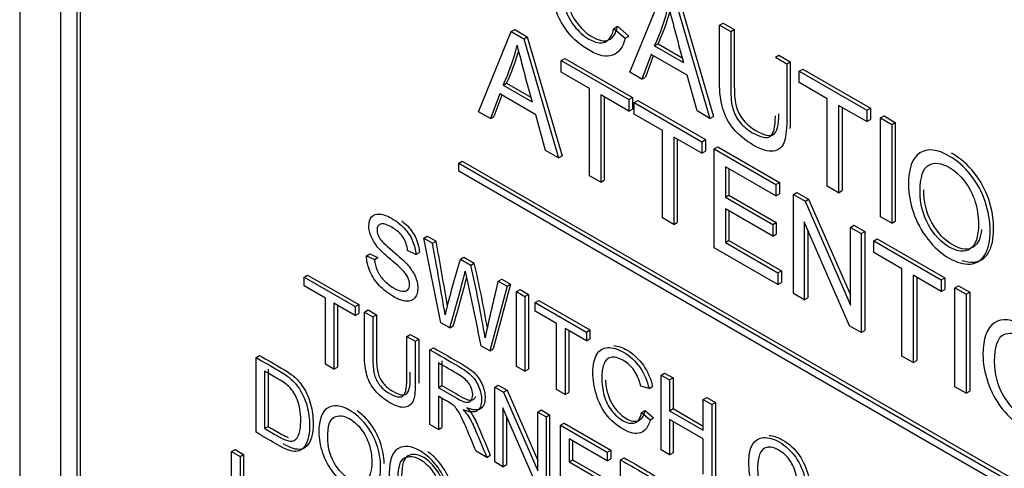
# Model space of a CAD drawing. Header units: inches. Extents: x 1 to 359, y -2 to 239.
# Tile 41 of 57: x 330.78 to 331.763, y 182.273 to 182.721. Entities that reach past the tile are written whole.
import ezdxf

# ---------------------------------------------------------------- set-up
doc = ezdxf.new("R2010")
doc.units = ezdxf.units.IN
doc.header["$MEASUREMENT"] = 0
doc.layers.add('Default', color=7, linetype='Continuous')
doc.layers.add('LAB20180', color=7, linetype='Continuous')

# ---------------------------------------------------------------- blocks, each defined once
blk = doc.blocks.new('SE1')
at = {"layer": 'LAB20180', "color": 7, "linetype": 'Continuous'}
for p, q in [((330.78007, 184.90459), (330.78007, 181.84273)), ((330.82073, 184.72356), (330.82073, 181.96864)), ((330.83699, 184.71417), (330.83699, 181.95925)), ((330.84053, 184.71621), (330.84053, 181.96129)), ((331.38941, 182.66832), (331.42205, 182.74825)), ((331.43811, 182.74306), (331.4728, 182.62426)), ((331.43458, 182.74102), (331.46926, 182.62222)), ((331.37341, 182.71215), (331.37695, 182.71419)), ((331.37341, 182.71215), (331.38463, 182.70238)), ((331.37695, 182.71419), (331.38817, 182.70442)), ((331.47888, 182.71544), (331.48242, 182.71748)), ((331.47888, 182.71544), (331.4901, 182.70896)), ((331.48242, 182.71748), (331.49364, 182.711)), ((331.23821, 182.62889), (331.2709, 182.70886)), ((331.2709, 182.70886), (331.27443, 182.7109)), ((331.2709, 182.70886), (331.28337, 182.70166)), ((331.27443, 182.7109), (331.28691, 182.7037)), ((331.28337, 182.70166), (331.28691, 182.7037)), ((331.28691, 182.7037), (331.32159, 182.58484)), ((331.38463, 182.70238), (331.38817, 182.70442)), ((331.4901, 182.70896), (331.49364, 182.711)), ((331.28337, 182.70166), (331.31805, 182.5828)), ((331.41396, 182.69472), (331.4175, 182.69676)), ((331.41396, 182.69472), (331.44289, 182.67802)), ((331.4175, 182.69676), (331.44158, 182.68286)), ((331.41049, 182.68607), (331.40132, 182.66145)), ((331.41277, 182.68476), (331.40485, 182.66349)), ((331.44654, 182.66526), (331.41049, 182.68607)), ((331.5347, 182.68321), (331.53823, 182.68525)), ((331.5347, 182.68321), (331.54597, 182.6767)), ((331.53823, 182.68525), (331.54951, 182.67874)), ((331.32085, 182.68002), (331.32438, 182.68207)), ((331.32085, 182.66845), (331.32085, 182.68002)), ((331.32085, 182.68002), (331.38833, 182.64106)), ((331.32438, 182.68207), (331.39187, 182.6431)), ((331.54597, 182.6767), (331.54951, 182.67874)), ((331.34898, 182.65221), (331.32085, 182.66845)), ((331.40132, 182.66145), (331.38941, 182.66832)), ((331.40132, 182.66145), (331.40485, 182.66349)), ((331.45639, 182.62965), (331.44654, 182.66526)), ((331.55845, 182.6695), (331.56198, 182.67154)), ((331.55845, 182.65793), (331.55845, 182.6695)), ((331.55845, 182.6695), (331.62593, 182.63054)), ((331.56198, 182.67154), (331.62947, 182.63258)), ((331.26275, 182.65536), (331.26629, 182.6574)), ((331.26275, 182.65536), (331.29169, 182.63866)), ((331.26629, 182.6574), (331.29038, 182.6435)), ((331.58652, 182.64172), (331.55845, 182.65793)), ((331.25934, 182.64662), (331.25011, 182.62202)), ((331.26161, 182.6453), (331.25365, 182.62406)), ((331.29533, 182.62584), (331.25934, 182.64662)), ((331.34898, 182.56494), (331.34898, 182.65221)), ((331.38833, 182.62949), (331.3602, 182.64573)), ((331.3602, 182.64573), (331.3602, 182.55846)), ((331.36373, 182.64369), (331.36373, 182.5605)), ((331.38833, 182.64106), (331.39187, 182.6431)), ((331.38833, 182.64106), (331.38833, 182.62949)), ((331.39187, 182.6431), (331.39187, 182.63153)), ((331.39374, 182.63794), (331.39728, 182.63998)), ((331.39374, 182.62636), (331.39374, 182.63794)), ((331.39374, 182.63794), (331.46129, 182.59894)), ((331.39728, 182.63998), (331.46482, 182.60098)), ((331.58652, 182.55452), (331.58652, 182.64172)), ((331.62593, 182.61896), (331.5978, 182.63521)), ((331.5978, 182.63521), (331.5978, 182.54801)), ((331.25011, 182.62202), (331.23821, 182.62889)), ((331.25011, 182.62202), (331.25365, 182.62406)), ((331.30518, 182.59023), (331.29533, 182.62584)), ((331.38833, 182.62949), (331.39187, 182.63153)), ((331.42188, 182.61012), (331.39374, 182.62636)), ((331.46926, 182.62222), (331.45639, 182.62965)), ((331.46926, 182.62222), (331.4728, 182.62426)), ((331.60133, 182.63317), (331.60133, 182.55005)), ((331.62593, 182.63054), (331.62947, 182.63258)), ((331.62593, 182.63054), (331.62593, 182.61896)), ((331.62947, 182.63258), (331.62947, 182.62101)), ((331.6396, 182.62265), (331.64314, 182.62469)), ((331.64314, 182.62469), (331.65436, 182.61821)), ((331.62593, 182.61896), (331.62947, 182.62101)), ((331.6396, 182.52387), (331.6396, 182.62265)), ((331.6396, 182.62265), (331.65082, 182.61617)), ((331.65082, 182.61617), (331.65436, 182.61821)), ((331.65082, 182.61617), (331.65082, 182.5174)), ((331.65436, 182.61821), (331.65436, 182.51944)), ((331.42188, 182.52285), (331.42188, 182.61012)), ((331.46129, 182.58737), (331.43315, 182.60361)), ((331.43315, 182.60361), (331.43315, 182.51634)), ((331.43669, 182.60157), (331.43669, 182.51838)), ((331.46129, 182.59894), (331.46482, 182.60098)), ((331.46129, 182.59894), (331.46129, 182.58737)), ((331.46482, 182.60098), (331.46482, 182.58941)), ((331.31805, 182.5828), (331.30518, 182.59023)), ((331.31805, 182.5828), (331.32159, 182.58484)), ((331.46129, 182.58737), (331.46482, 182.58941)), ((331.47353, 182.59187), (331.47707, 182.59391)), ((331.47353, 182.49303), (331.47353, 182.59187)), ((331.47353, 182.59187), (331.53521, 182.55626)), ((331.47707, 182.59391), (331.53875, 182.5583)), ((331.21848, 182.57757), (331.22201, 182.57961)), ((331.21848, 182.56941), (331.21848, 182.57757)), ((331.21848, 182.57757), (331.92558, 182.16932)), ((331.22201, 182.57961), (331.92912, 182.17136)), ((331.92558, 182.16116), (331.21848, 182.56941)), ((331.3602, 182.55846), (331.34898, 182.56494)), ((331.53521, 182.54469), (331.48475, 182.57382)), ((331.48475, 182.57382), (331.48475, 182.54344)), ((331.48829, 182.57178), (331.48829, 182.54548)), ((331.3602, 182.55846), (331.36373, 182.5605)), ((331.53521, 182.55626), (331.53875, 182.5583)), ((331.53521, 182.55626), (331.53521, 182.54469)), ((331.53875, 182.5583), (331.53875, 182.54673)), ((331.48475, 182.54344), (331.48829, 182.54548)), ((331.48829, 182.54548), (331.5355, 182.51822)), ((331.53521, 182.54469), (331.53875, 182.54673)), ((331.55269, 182.54617), (331.55623, 182.54821)), ((331.55269, 182.44733), (331.55269, 182.54617)), ((331.55269, 182.54617), (331.56425, 182.53949)), ((331.55623, 182.54821), (331.56779, 182.54153)), ((331.5978, 182.54801), (331.58652, 182.55452)), ((331.5978, 182.54801), (331.60133, 182.55005)), ((331.48475, 182.54344), (331.53196, 182.51618)), ((331.56425, 182.53949), (331.56779, 182.54153)), ((331.56425, 182.53949), (331.60953, 182.43569)), ((331.56779, 182.54153), (331.60953, 182.44583)), ((331.53196, 182.50454), (331.48475, 182.5318)), ((331.48475, 182.5318), (331.48475, 182.49819)), ((331.48829, 182.52976), (331.48829, 182.50023)), ((331.43315, 182.51634), (331.42188, 182.52285)), ((331.43315, 182.51634), (331.43669, 182.51838)), ((331.53196, 182.51618), (331.5355, 182.51822)), ((331.53196, 182.51618), (331.53196, 182.50454)), ((331.5355, 182.51822), (331.5355, 182.50658)), ((331.60879, 182.41494), (331.56351, 182.51881)), ((331.56351, 182.51881), (331.56351, 182.44108)), ((331.65082, 182.5174), (331.6396, 182.52387)), ((331.65082, 182.5174), (331.65436, 182.51944)), ((331.53196, 182.50454), (331.5355, 182.50658)), ((331.56705, 182.5107), (331.56705, 182.44312)), ((331.60953, 182.51335), (331.61307, 182.51539)), ((331.60953, 182.43569), (331.60953, 182.51335)), ((331.60953, 182.51335), (331.62041, 182.50707)), ((331.61307, 182.51539), (331.62394, 182.50911)), ((331.62041, 182.50707), (331.62394, 182.50911)), ((331.62041, 182.50707), (331.62041, 182.40823)), ((331.62394, 182.50911), (331.62394, 182.41027)), ((331.18349, 182.50263), (331.18703, 182.50467)), ((331.20058, 182.41812), (331.18349, 182.50263)), ((331.18349, 182.50263), (331.19227, 182.49756)), ((331.18703, 182.50467), (331.19581, 182.4996)), ((331.19227, 182.49756), (331.19581, 182.4996)), ((331.48475, 182.49819), (331.48829, 182.50023)), ((331.48475, 182.49819), (331.5372, 182.46791)), ((331.48829, 182.50023), (331.54074, 182.46995)), ((331.63282, 182.4999), (331.63636, 182.50194)), ((331.63282, 182.48833), (331.63282, 182.4999)), ((331.63282, 182.4999), (331.70031, 182.46094)), ((331.63636, 182.50194), (331.70385, 182.46298)), ((331.12625, 182.48504), (331.12979, 182.48708)), ((331.12979, 182.48708), (331.13784, 182.48328)), ((331.17562, 182.48616), (331.1674, 182.49021)), ((331.17562, 182.48616), (331.17915, 182.4882)), ((331.5372, 182.45627), (331.47353, 182.49303)), ((331.66096, 182.47209), (331.63282, 182.48833)), ((331.12625, 182.48504), (331.1343, 182.48124)), ((331.1343, 182.48124), (331.13784, 182.48328)), ((331.22008, 182.48151), (331.22361, 182.48355)), ((331.22008, 182.48151), (331.2304, 182.47555)), ((331.22361, 182.48355), (331.23394, 182.47759)), ((331.2304, 182.47555), (331.23394, 182.47759)), ((331.5372, 182.46791), (331.54074, 182.46995)), ((331.5372, 182.46791), (331.5372, 182.45627)), ((331.54074, 182.46995), (331.54074, 182.45831)), ((331.66096, 182.38482), (331.66096, 182.47209)), ((331.06404, 182.46363), (331.06758, 182.46567)), ((331.06404, 182.45489), (331.06404, 182.46363)), ((331.06404, 182.46363), (331.11509, 182.43416)), ((331.06758, 182.46567), (331.11862, 182.43621)), ((331.27022, 182.45664), (331.25292, 182.39199)), ((331.25786, 182.45969), (331.2614, 182.46173)), ((331.25786, 182.45969), (331.26669, 182.4546)), ((331.2614, 182.46173), (331.27022, 182.45664)), ((331.26669, 182.4546), (331.27022, 182.45664)), ((331.5372, 182.45627), (331.54074, 182.45831)), ((331.70031, 182.44937), (331.67223, 182.46558)), ((331.67223, 182.46558), (331.67223, 182.37831)), ((331.67577, 182.46353), (331.67577, 182.38035)), ((331.70031, 182.46094), (331.70385, 182.46298)), ((331.70031, 182.46094), (331.70031, 182.44937)), ((331.70385, 182.46298), (331.70385, 182.45141)), ((331.0853, 182.44261), (331.06404, 182.45489)), ((331.26669, 182.4546), (331.24938, 182.38994)), ((331.27611, 182.44916), (331.27965, 182.4512)), ((331.27611, 182.37451), (331.27611, 182.44916)), ((331.27611, 182.44916), (331.28463, 182.44424)), ((331.27965, 182.4512), (331.28817, 182.44628)), ((331.56351, 182.44108), (331.55269, 182.44733)), ((331.70031, 182.44937), (331.70385, 182.45141)), ((331.71398, 182.45305), (331.71752, 182.45509)), ((331.71398, 182.35421), (331.71398, 182.45305)), ((331.71398, 182.45305), (331.72526, 182.44654)), ((331.71752, 182.45509), (331.72879, 182.44858)), ((331.72526, 182.44654), (331.72879, 182.44858)), ((331.72879, 182.44858), (331.72879, 182.34974)), ((331.0853, 182.37667), (331.0853, 182.44261)), ((331.11509, 182.42542), (331.09382, 182.43769)), ((331.09382, 182.43769), (331.09382, 182.37175)), ((331.28463, 182.44424), (331.28817, 182.44628)), ((331.28463, 182.44424), (331.28463, 182.36959)), ((331.28817, 182.44628), (331.28817, 182.37164)), ((331.29492, 182.4383), (331.29845, 182.44034)), ((331.29492, 182.42955), (331.29492, 182.4383)), ((331.29492, 182.4383), (331.34596, 182.40883)), ((331.29845, 182.44034), (331.3495, 182.41087)), ((331.56351, 182.44108), (331.56705, 182.44312)), ((331.72526, 182.44654), (331.72526, 182.3477)), ((331.09736, 182.43565), (331.09736, 182.37379)), ((331.11509, 182.43416), (331.11862, 182.43621)), ((331.11509, 182.43416), (331.11509, 182.42542)), ((331.11509, 182.42542), (331.11862, 182.42746)), ((331.11862, 182.43621), (331.11862, 182.42746)), ((331.12434, 182.42882), (331.12787, 182.43086)), ((331.12434, 182.42882), (331.13282, 182.42393)), ((331.12787, 182.43086), (331.13635, 182.42597)), ((331.31618, 182.41728), (331.29492, 182.42955)), ((331.13282, 182.42393), (331.13635, 182.42597)), ((331.20945, 182.413), (331.20058, 182.41812)), ((331.31618, 182.35138), (331.31618, 182.41728)), ((331.20945, 182.413), (331.21298, 182.41504)), ((331.34596, 182.40008), (331.3247, 182.41236)), ((331.3247, 182.41236), (331.3247, 182.34646)), ((331.32824, 182.41032), (331.32824, 182.3485)), ((331.34596, 182.40883), (331.3495, 182.41087)), ((331.34596, 182.40883), (331.34596, 182.40008)), ((331.3495, 182.41087), (331.3495, 182.40212)), ((331.62041, 182.40823), (331.60879, 182.41494)), ((331.62041, 182.40823), (331.62394, 182.41027)), ((331.16656, 182.40445), (331.17009, 182.40649)), ((331.16656, 182.40445), (331.17504, 182.39955)), ((331.17009, 182.40649), (331.17857, 182.40159)), ((331.17504, 182.39955), (331.17857, 182.40159)), ((331.34596, 182.40008), (331.3495, 182.40212)), ((331.18963, 182.39113), (331.19316, 182.39317)), ((331.18963, 182.31644), (331.18963, 182.39113)), ((331.24938, 182.38994), (331.24065, 182.39499)), ((331.24938, 182.38994), (331.25292, 182.39199)), ((331.0161, 182.38335), (331.01963, 182.38539)), ((331.0161, 182.30866), (331.0161, 182.38335)), ((331.1981, 182.37798), (331.1981, 182.35328)), ((331.20164, 182.38002), (331.20164, 182.35533)), ((331.67223, 182.37831), (331.66096, 182.38482)), ((331.67223, 182.37831), (331.67577, 182.38035)), ((331.02462, 182.36969), (331.02462, 182.31254)), ((331.02816, 182.37173), (331.02816, 182.31458)), ((331.09382, 182.37175), (331.0853, 182.37667)), ((331.09382, 182.37175), (331.09736, 182.37379)), ((331.28463, 182.36959), (331.27611, 182.37451)), ((331.28463, 182.36959), (331.28817, 182.37164)), ((331.4205, 182.36579), (331.42404, 182.36783)), ((331.4205, 182.29115), (331.4205, 182.36579)), ((331.4205, 182.36579), (331.42898, 182.3609)), ((331.42404, 182.36783), (331.43252, 182.36294)), ((331.42898, 182.3609), (331.43252, 182.36294)), ((331.42898, 182.3609), (331.42898, 182.33024)), ((331.43252, 182.36294), (331.43252, 182.33228)), ((331.1981, 182.35328), (331.20164, 182.35533)), ((331.25444, 182.35371), (331.25798, 182.35575)), ((331.25444, 182.27901), (331.25444, 182.35371)), ((331.25444, 182.35371), (331.26322, 182.34864)), ((331.25798, 182.35575), (331.26676, 182.35068)), ((331.26322, 182.34864), (331.26676, 182.35068)), ((331.26322, 182.34864), (331.29739, 182.27022)), ((331.26676, 182.35068), (331.29739, 182.28037)), ((331.3247, 182.34646), (331.31618, 182.35138)), ((331.3247, 182.34646), (331.32824, 182.3485)), ((331.40849, 182.35225), (331.40014, 182.35479)), ((331.40849, 182.35225), (331.41203, 182.35429)), ((331.72526, 182.3477), (331.71398, 182.35421)), ((331.72526, 182.3477), (331.72879, 182.34974)), ((331.1981, 182.34469), (331.1981, 182.31154)), ((331.20164, 182.34264), (331.20164, 182.31358)), ((331.46268, 182.34144), (331.46621, 182.34348)), ((331.46268, 182.31078), (331.46268, 182.34144)), ((331.46268, 182.34144), (331.4712, 182.33652)), ((331.46621, 182.34348), (331.47473, 182.33856)), ((331.4712, 182.33652), (331.47473, 182.33856)), ((331.47473, 182.33856), (331.47473, 182.26392)), ((331.29683, 182.25454), (331.26262, 182.33303)), ((331.26262, 182.33303), (331.26262, 182.27429)), ((331.29739, 182.32891), (331.30093, 182.33095)), ((331.29739, 182.27022), (331.29739, 182.32891)), ((331.29739, 182.32891), (331.30561, 182.32416)), ((331.30093, 182.33095), (331.30915, 182.3262)), ((331.40105, 182.32852), (331.40458, 182.33056)), ((331.40458, 182.33056), (331.41311, 182.32316)), ((331.42898, 182.33024), (331.43252, 182.33228)), ((331.42898, 182.33024), (331.46268, 182.31078)), ((331.43252, 182.33228), (331.46268, 182.31486)), ((331.4712, 182.33652), (331.4712, 182.26188)), ((331.26615, 182.32492), (331.26615, 182.27633)), ((331.30561, 182.32416), (331.30915, 182.3262)), ((331.30561, 182.32416), (331.30561, 182.24947)), ((331.30915, 182.3262), (331.30915, 182.25151)), ((331.40105, 182.32852), (331.40957, 182.32112)), ((331.40957, 182.32112), (331.41311, 182.32316)), ((331.46268, 182.30203), (331.42898, 182.32149)), ((331.42898, 182.32149), (331.42898, 182.28626)), ((331.43252, 182.31945), (331.43252, 182.2883)), ((331.02462, 182.31254), (331.02816, 182.31458)), ((331.1981, 182.31154), (331.18963, 182.31644)), ((331.1981, 182.31154), (331.20164, 182.31358)), ((331.32016, 182.31576), (331.32369, 182.31781)), ((331.32016, 182.24107), (331.32016, 182.31576)), ((331.32016, 182.31576), (331.36677, 182.28885)), ((331.32369, 182.31781), (331.3703, 182.2909)), ((331.36677, 182.28011), (331.32868, 182.3021)), ((331.32868, 182.3021), (331.32868, 182.27914)), ((331.33222, 182.30006), (331.33222, 182.28118)), ((331.46268, 182.2668), (331.46268, 182.30203)), ((330.99165, 182.28951), (330.99519, 182.29155)), ((330.99165, 182.21481), (330.99165, 182.28951)), ((330.99165, 182.28951), (331.00018, 182.28459)), ((330.99519, 182.29155), (331.00371, 182.28663)), ((331.24644, 182.28364), (331.23576, 182.2898)), ((331.36677, 182.28885), (331.3703, 182.2909)), ((331.3703, 182.2909), (331.3703, 182.28215)), ((331.42898, 182.28626), (331.4205, 182.29115)), ((331.00018, 182.28459), (331.00371, 182.28663)), ((331.00018, 182.28459), (331.00018, 182.21864)), ((331.00371, 182.28663), (331.00371, 182.22068)), ((331.24644, 182.28364), (331.24997, 182.28568)), ((331.32868, 182.27914), (331.33222, 182.28118)), ((331.33222, 182.28118), (331.36789, 182.26058)), ((331.36677, 182.28885), (331.36677, 182.28011)), ((331.36677, 182.28011), (331.3703, 182.28215)), ((331.38015, 182.28113), (331.38369, 182.28317)), ((331.38015, 182.20643), (331.38015, 182.28113)), ((331.42898, 182.28626), (331.43252, 182.2883)), ((331.26262, 182.27429), (331.25444, 182.27901)), ((331.26262, 182.27429), (331.26615, 182.27633)), ((331.32868, 182.27914), (331.36436, 182.25854))]:
    blk.add_line(p, q, dxfattribs=at)
for centre, radius, start, end in [((331.22501, 182.78313), 0.20861, 334.92647, 346.56887), ((333.54498, 183.26408), 2.18226, 194.03981, 195.57842), ((331.22854, 182.78517), 0.20861, 334.92647, 344.44296), ((331.07056, 182.74524), 0.21217, 334.93861, 346.38172), ((333.13327, 183.15425), 1.9124, 193.88628, 195.64063), ((331.07409, 182.74728), 0.21217, 334.93861, 344.2961), ((327.31794, 181.7794), 3.94033, 9.44623, 10.50131), ((327.32147, 181.78144), 3.94033, 9.54447, 10.50131), ((332.02509, 182.23037), 0.84328, 162.6736, 166.57887), ((330.24263, 182.24338), 1.0186, 9.55973, 13.29305), ((329.97446, 182.78309), 1.28925, 343.31798, 345.9294), ((355.64705, 187.5405), 24.94291, 191.729872, 191.905103), ((330.23909, 182.24134), 1.0186, 9.13436, 13.29305), ((329.978, 182.78514), 1.28925, 343.31798, 345.54918), ((332.91775, 182.04652), 1.71054, 166.02225, 167.96992)]:
    blk.add_arc(centre, radius, start, end, dxfattribs=at)
for points, knots in [([(331.38463, 182.70238), (331.3823, 182.69301), (331.37802, 182.68732), (331.36572, 182.68311), (331.35815, 182.68473), (331.34004, 182.69518), (331.33258, 182.70159), (331.32677, 182.70929), (331.321, 182.71693), (331.31663, 182.72579), (331.31361, 182.73576), (331.31061, 182.74565), (331.30911, 182.75539), (331.30911, 182.77505), (331.31082, 182.78307), (331.31424, 182.78873), (331.31764, 182.79436), (331.32244, 182.79747), (331.3287, 182.7978), (331.33504, 182.79814), (331.34192, 182.79616), (331.35803, 182.78685), (331.36521, 182.78015), (331.37102, 182.77179), (331.37686, 182.76339), (331.38093, 182.75397), (331.38326, 182.74355)], [0, 0, 0, 0, 0.104376, 0.104376, 0.208752, 0.208752, 0.317142, 0.317142, 0.317142, 0.409738, 0.409738, 0.409738, 0.508627, 0.508627, 0.616505, 0.616505, 0.616505, 0.708763, 0.708763, 0.708763, 0.799096, 0.799096, 0.902432, 0.902432, 0.902432, 1, 1, 1, 1]), ([(331.37216, 182.74694), (331.37022, 182.75522), (331.36732, 182.76216), (331.36356, 182.76762), (331.35976, 182.77313), (331.35502, 182.77748), (331.34271, 182.78459), (331.33719, 182.78593), (331.33275, 182.78488), (331.32832, 182.78383), (331.32523, 182.78067), (331.32346, 182.77551), (331.32171, 182.77038), (331.32073, 182.76466), (331.32073, 182.74973), (331.32181, 182.74181), (331.32392, 182.73428), (331.32601, 182.72682), (331.32933, 182.72024), (331.33383, 182.71455), (331.33829, 182.70891), (331.34317, 182.70449), (331.35467, 182.69785), (331.36008, 182.69683), (331.36886, 182.70018), (331.37182, 182.70478), (331.37341, 182.71215)], [0, 0, 0, 0, 0.096945, 0.096945, 0.096945, 0.187413, 0.187413, 0.290421, 0.290421, 0.290421, 0.385578, 0.385578, 0.385578, 0.479008, 0.479008, 0.599806, 0.599806, 0.599806, 0.694434, 0.694434, 0.694434, 0.783273, 0.783273, 0.891636, 0.891636, 1, 1, 1, 1]), ([(331.32467, 182.7672), (331.3244, 182.76497), (331.32427, 182.76264), (331.32427, 182.75177), (331.32535, 182.74385), (331.32746, 182.73632), (331.32954, 182.72886), (331.33287, 182.72228), (331.33737, 182.71659), (331.34182, 182.71095), (331.34671, 182.70653), (331.35821, 182.69989), (331.36362, 182.69887), (331.37239, 182.70222), (331.37535, 182.70682), (331.37695, 182.71419)], [0.4439055, 0.4439055, 0.4439055, 0.4439055, 0.4790078, 0.4790078, 0.5998055, 0.5998055, 0.5998055, 0.6944339, 0.6944339, 0.6944339, 0.7832726, 0.7832726, 0.8916363, 0.8916363, 1, 1, 1, 1]), ([(331.54597, 182.6767), (331.54597, 182.6577), (331.54597, 182.63869), (331.54597, 182.61969), (331.54597, 182.60969), (331.54501, 182.60236), (331.54307, 182.59769), (331.54111, 182.59298), (331.5376, 182.59026), (331.52746, 182.58875), (331.52086, 182.59079), (331.50463, 182.60016), (331.49808, 182.60552), (331.49301, 182.6116), (331.48792, 182.61771), (331.4843, 182.62446), (331.48213, 182.63176), (331.47999, 182.63899), (331.47888, 182.6479), (331.47888, 182.65842), (331.47888, 182.67743), (331.47888, 182.69643), (331.47888, 182.71544)], [0, 0, 0, 0, 0.229161, 0.229161, 0.229161, 0.325775, 0.325775, 0.325775, 0.415775, 0.415775, 0.505774, 0.505774, 0.59267, 0.59267, 0.59267, 0.669455, 0.669455, 0.669455, 0.770846, 0.770846, 0.770846, 1, 1, 1, 1]), ([(331.4901, 182.70896), (331.4901, 182.68998), (331.4901, 182.67099), (331.4901, 182.65201), (331.4901, 182.64339), (331.49079, 182.63669), (331.49221, 182.63179), (331.49361, 182.62698), (331.49591, 182.62248), (331.49927, 182.61837), (331.50266, 182.61423), (331.50679, 182.61074), (331.51995, 182.60315), (331.52587, 182.6019), (331.5328, 182.60641), (331.53456, 182.61328), (331.53469, 182.62485)], [0, 0, 0, 0, 0.2723136, 0.2723136, 0.2723136, 0.3644183, 0.3644183, 0.3644183, 0.4249026, 0.4249026, 0.4249026, 0.4931733, 0.4931733, 0.6104384, 0.6104384, 0.7231756, 0.7231756, 0.7231756, 0.7231756]), ([(331.49364, 182.711), (331.49364, 182.69202), (331.49364, 182.67303), (331.49364, 182.65405), (331.49364, 182.64544), (331.49432, 182.63873), (331.49575, 182.63383), (331.49714, 182.62903), (331.49945, 182.62452), (331.50281, 182.62041), (331.50619, 182.61627), (331.51033, 182.61279), (331.52348, 182.60519), (331.52941, 182.60394), (331.53633, 182.60845), (331.53809, 182.61532), (331.53822, 182.62689)], [0, 0, 0, 0, 0.2723136, 0.2723136, 0.2723136, 0.3644183, 0.3644183, 0.3644183, 0.4249026, 0.4249026, 0.4249026, 0.4931733, 0.4931733, 0.6104384, 0.6104384, 0.7231756, 0.7231756, 0.7231756, 0.7231756]), ([(331.54951, 182.67874), (331.54951, 182.65974), (331.54951, 182.64073), (331.54951, 182.62173), (331.54951, 182.61821), (331.54939, 182.61503), (331.54915, 182.61217)], [0, 0, 0, 0, 0.2291611, 0.2291611, 0.2291611, 0.2631266, 0.2631266, 0.2631266, 0.2631266]), ([(331.66751, 182.55583), (331.66751, 182.57221), (331.67132, 182.58276), (331.6789, 182.58773), (331.68644, 182.59267), (331.69632, 182.59154), (331.71626, 182.58003), (331.72332, 182.57379), (331.72964, 182.5658), (331.73599, 182.55777), (331.7408, 182.5489), (331.74411, 182.53923), (331.74743, 182.5295), (331.74906, 182.51973), (331.74906, 182.49987), (331.74735, 182.49191), (331.74382, 182.48606), (331.7403, 182.48023), (331.73539, 182.47705), (331.72264, 182.47626), (331.71569, 182.4783), (331.70025, 182.48721), (331.69308, 182.49359), (331.68044, 182.50983), (331.67565, 182.51871), (331.66916, 182.53798), (331.66751, 182.54715), (331.66751, 182.55583)], [0, 0, 0, 0, 0.133447, 0.133447, 0.133447, 0.256218, 0.256218, 0.337096, 0.337096, 0.337096, 0.41739, 0.41739, 0.41739, 0.505072, 0.505072, 0.593922, 0.593922, 0.593922, 0.671214, 0.671214, 0.748505, 0.748505, 0.832337, 0.832337, 0.916168, 0.916168, 1, 1, 1, 1]), ([(331.72093, 182.48042), (331.72498, 182.47906), (331.72886, 182.47847), (331.73893, 182.47909), (331.74384, 182.48227), (331.74736, 182.4881), (331.75089, 182.49395), (331.7526, 182.50191), (331.7526, 182.52177), (331.75097, 182.53154), (331.74764, 182.54127), (331.74434, 182.55094), (331.73952, 182.55982), (331.73318, 182.56784), (331.72686, 182.57583), (331.71979, 182.58207), (331.71138, 182.58693), (331.71088, 182.58721), (331.71039, 182.58748)], [0.284072, 0.284072, 0.284072, 0.284072, 0.3287862, 0.3287862, 0.4060777, 0.4060777, 0.4060777, 0.4949283, 0.4949283, 0.5826099, 0.5826099, 0.5826099, 0.662904, 0.662904, 0.662904, 0.7437817, 0.7437817, 0.7488956, 0.7488956, 0.7488956, 0.7488956]), ([(331.67918, 182.54883), (331.67918, 182.53693), (331.68192, 182.52594), (331.68744, 182.51598), (331.69299, 182.50597), (331.69991, 182.49852), (331.71671, 182.48882), (331.72372, 182.4882), (331.72919, 182.49195), (331.73468, 182.49571), (331.73744, 182.50388), (331.73744, 182.5246), (331.73625, 182.53226), (331.73158, 182.54692), (331.72816, 182.55356), (331.7236, 182.55948), (331.71909, 182.56535), (331.71404, 182.56994), (331.70043, 182.5778), (331.69353, 182.57862), (331.68778, 182.57556), (331.68206, 182.57252), (331.67918, 182.56363), (331.67918, 182.54883)], [0, 0, 0, 0, 0.129275, 0.129275, 0.129275, 0.243005, 0.243005, 0.359073, 0.359073, 0.359073, 0.493901, 0.493901, 0.579129, 0.579129, 0.664357, 0.664357, 0.664357, 0.743292, 0.743292, 0.854918, 0.854918, 0.854918, 1, 1, 1, 1]), ([(331.74063, 182.51136), (331.73973, 182.50275), (331.73708, 182.49698), (331.73272, 182.49399), (331.72725, 182.49024), (331.72025, 182.49086), (331.70345, 182.50056), (331.69653, 182.50801), (331.69098, 182.51802), (331.68545, 182.52799), (331.68272, 182.53897), (331.68272, 182.55087)], [0.5338254, 0.5338254, 0.5338254, 0.5338254, 0.6409272, 0.6409272, 0.6409272, 0.7569947, 0.7569947, 0.8707253, 0.8707253, 0.8707253, 1, 1, 1, 1]), ([(331.1343, 182.48124), (331.13469, 182.47723), (331.13559, 182.47363), (331.13697, 182.47045), (331.13837, 182.46723), (331.14054, 182.46402), (331.1464, 182.45765), (331.14971, 182.455), (331.15664, 182.451), (331.15948, 182.4499), (331.16447, 182.44931), (331.16636, 182.44975), (331.16757, 182.45105), (331.16875, 182.45232), (331.16938, 182.45408), (331.16938, 182.4587), (331.16877, 182.46108), (331.16636, 182.46595), (331.16443, 182.46851), (331.16172, 182.47127), (331.15998, 182.47303), (331.15616, 182.47646), (331.15027, 182.48151), (331.14433, 182.48659), (331.1402, 182.49055), (331.13783, 182.49336), (331.13473, 182.49704), (331.13245, 182.50064), (331.12944, 182.50795), (331.12871, 182.51145), (331.12871, 182.51866), (331.12961, 182.52166), (331.13331, 182.52609), (331.13598, 182.52703), (331.13955, 182.52666), (331.1431, 182.52629), (331.14704, 182.52492), (331.15616, 182.51965), (331.16038, 182.51632), (331.16404, 182.51242), (331.16766, 182.50856), (331.1705, 182.50432), (331.17243, 182.49972), (331.17438, 182.4951), (331.17545, 182.49063), (331.17562, 182.48616)], [0, 0, 0, 0, 0.049734, 0.049734, 0.049734, 0.102625, 0.102625, 0.155515, 0.155515, 0.202805, 0.202805, 0.250096, 0.250096, 0.250096, 0.285885, 0.285885, 0.322453, 0.322453, 0.359021, 0.359021, 0.359021, 0.428383, 0.428383, 0.428383, 0.504928, 0.504928, 0.504928, 0.558431, 0.558431, 0.611934, 0.611934, 0.669259, 0.669259, 0.726583, 0.726583, 0.726583, 0.796348, 0.796348, 0.87302, 0.87302, 0.87302, 0.937083, 0.937083, 0.937083, 1, 1, 1, 1]), ([(331.1674, 182.49021), (331.16697, 182.49513), (331.16546, 182.49952), (331.16292, 182.50337), (331.16041, 182.50719), (331.15664, 182.51058), (331.15169, 182.51349), (331.14657, 182.5165), (331.14278, 182.51749), (331.14041, 182.51667), (331.13807, 182.51586), (331.13688, 182.51389), (331.13688, 182.50812), (331.13774, 182.50544), (331.13938, 182.50275), (331.14104, 182.50003), (331.14532, 182.4958), (331.15225, 182.49001), (331.15919, 182.48421), (331.16395, 182.47982), (331.16654, 182.47699), (331.17033, 182.47282), (331.17308, 182.46869), (331.17489, 182.46461), (331.17671, 182.46049), (331.1776, 182.45644), (331.1776, 182.44844), (331.17661, 182.44528), (331.17463, 182.44294), (331.17264, 182.4406), (331.16985, 182.43949), (331.16615, 182.43964), (331.1625, 182.43979), (331.15836, 182.44126), (331.1479, 182.44729), (331.14304, 182.45105), (331.13908, 182.45532), (331.13514, 182.45958), (331.13206, 182.46429), (331.12978, 182.46958), (331.12753, 182.4748), (331.12638, 182.47994), (331.12625, 182.48504)], [0, 0, 0, 0, 0.061068, 0.061068, 0.061068, 0.130319, 0.130319, 0.130319, 0.199417, 0.199417, 0.199417, 0.244343, 0.244343, 0.283473, 0.283473, 0.283473, 0.363727, 0.363727, 0.363727, 0.45053, 0.45053, 0.45053, 0.51313, 0.51313, 0.51313, 0.57114, 0.57114, 0.629875, 0.629875, 0.629875, 0.695194, 0.695194, 0.695194, 0.766392, 0.766392, 0.856886, 0.856886, 0.856886, 0.928274, 0.928274, 0.928274, 1, 1, 1, 1]), ([(331.16152, 182.52), (331.16368, 182.5183), (331.1657, 182.51646), (331.16758, 182.51446), (331.1712, 182.5106), (331.17403, 182.50636), (331.17597, 182.50176), (331.17792, 182.49714), (331.17898, 182.49267), (331.17915, 182.4882)], [0.8337778, 0.8337778, 0.8337778, 0.8337778, 0.8730204, 0.8730204, 0.8730204, 0.9370834, 0.9370834, 0.9370834, 1, 1, 1, 1]), ([(331.17504, 182.39955), (331.17504, 182.38517), (331.17504, 182.37079), (331.17504, 182.35642), (331.17504, 182.34891), (331.1743, 182.34337), (331.17284, 182.33984), (331.17136, 182.33628), (331.16871, 182.33423), (331.16488, 182.33365), (331.16108, 182.33309), (331.15606, 182.33462), (331.14379, 182.34171), (331.13884, 182.34576), (331.13118, 182.35495), (331.12843, 182.36007), (331.12679, 182.36558), (331.12517, 182.37105), (331.12434, 182.37778), (331.12434, 182.38569), (331.12434, 182.40006), (331.12434, 182.41444), (331.12434, 182.42882)], [0, 0, 0, 0, 0.229428, 0.229428, 0.229428, 0.32578, 0.32578, 0.32578, 0.402509, 0.402509, 0.402509, 0.493583, 0.493583, 0.581516, 0.581516, 0.66945, 0.66945, 0.66945, 0.770579, 0.770579, 0.770579, 1, 1, 1, 1]), ([(331.13282, 182.42393), (331.13282, 182.40958), (331.13282, 182.39524), (331.13282, 182.38089), (331.13282, 182.37438), (331.13338, 182.36929), (331.13441, 182.36561), (331.13543, 182.36198), (331.13721, 182.35858), (331.13979, 182.35545), (331.14236, 182.35233), (331.14543, 182.34966), (331.14908, 182.34759), (331.15537, 182.34405), (331.15984, 182.34297), (331.16251, 182.34476), (331.16518, 182.34655), (331.16656, 182.35202), (331.16656, 182.36141), (331.16656, 182.37576), (331.16656, 182.3901), (331.16656, 182.40445)], [0, 0, 0, 0, 0.272314, 0.272314, 0.272314, 0.364387, 0.364387, 0.364387, 0.425162, 0.425162, 0.425162, 0.495669, 0.495669, 0.495669, 0.601425, 0.601425, 0.601425, 0.727745, 0.727745, 0.727745, 1, 1, 1, 1]), ([(331.13635, 182.42597), (331.13635, 182.41162), (331.13635, 182.39728), (331.13635, 182.38293), (331.13635, 182.37642), (331.13691, 182.37133), (331.13794, 182.36765), (331.13896, 182.36402), (331.14074, 182.36062), (331.14332, 182.35749), (331.14589, 182.35437), (331.14896, 182.3517), (331.15262, 182.34964), (331.1589, 182.34609), (331.16338, 182.34501), (331.16605, 182.3468), (331.16871, 182.34859), (331.17009, 182.35406), (331.17009, 182.36345), (331.17009, 182.36519), (331.17009, 182.36692), (331.17009, 182.36865)], [0, 0, 0, 0, 0.2723137, 0.2723137, 0.2723137, 0.3643869, 0.3643869, 0.3643869, 0.4251615, 0.4251615, 0.4251615, 0.4956687, 0.4956687, 0.4956687, 0.6014251, 0.6014251, 0.6014251, 0.7277451, 0.7277451, 0.7277451, 0.7606606, 0.7606606, 0.7606606, 0.7606606]), ([(331.74194, 182.3862), (331.74194, 182.40251), (331.74576, 182.41313), (331.75333, 182.41803), (331.76093, 182.42295), (331.77076, 182.42191), (331.79064, 182.41043), (331.79775, 182.40415), (331.80408, 182.3961), (331.81037, 182.38807), (331.81518, 182.3793), (331.81854, 182.3696), (331.82191, 182.35986), (331.8235, 182.3501), (331.8235, 182.33024), (331.82173, 182.32231), (331.81478, 182.31054), (331.80983, 182.30742), (331.80345, 182.30702), (331.79703, 182.30663), (331.79012, 182.30867), (331.77469, 182.31758), (331.76751, 182.32389), (331.76119, 182.33208), (331.7549, 182.34023), (331.75009, 182.34908), (331.74678, 182.35875), (331.74349, 182.36838), (331.74194, 182.37752), (331.74194, 182.3862)], [0, 0, 0, 0, 0.133276, 0.133276, 0.133276, 0.256498, 0.256498, 0.337089, 0.337089, 0.337089, 0.417188, 0.417188, 0.417188, 0.50216, 0.50216, 0.588265, 0.588265, 0.67437, 0.67437, 0.67437, 0.752811, 0.752811, 0.837889, 0.837889, 0.837889, 0.91829, 0.91829, 0.91829, 1, 1, 1, 1]), ([(331.75356, 182.37923), (331.75356, 182.36733), (331.75635, 182.35631), (331.76188, 182.34635), (331.76743, 182.33634), (331.77429, 182.32892), (331.79115, 182.31919), (331.79815, 182.31857), (331.80909, 182.32606), (331.81182, 182.33428), (331.81182, 182.355), (331.81068, 182.36263), (331.80835, 182.36996), (331.806, 182.37732), (331.80254, 182.3839), (331.79804, 182.38985), (331.79353, 182.39582), (331.78847, 182.40031), (331.77486, 182.40817), (331.76797, 182.40899), (331.76222, 182.40593), (331.75649, 182.40289), (331.75356, 182.39403), (331.75356, 182.37923)], [0, 0, 0, 0, 0.12936, 0.12936, 0.12936, 0.25362, 0.25362, 0.379572, 0.379572, 0.505523, 0.505523, 0.58514, 0.58514, 0.58514, 0.664225, 0.664225, 0.664225, 0.743181, 0.743181, 0.854837, 0.854837, 0.854837, 1, 1, 1, 1]), ([(331.17857, 182.40159), (331.17857, 182.38721), (331.17857, 182.37284), (331.17857, 182.35846), (331.17857, 182.35824), (331.17857, 182.35802), (331.17857, 182.3578)], [0, 0, 0, 0, 0.2294281, 0.2294281, 0.2294281, 0.2322422, 0.2322422, 0.2322422, 0.2322422]), ([(331.18963, 182.39113), (331.19915, 182.38563), (331.20868, 182.38013), (331.2182, 182.37463), (331.22397, 182.3713), (331.22836, 182.36812), (331.23137, 182.36504), (331.23435, 182.36199), (331.23675, 182.3582), (331.23856, 182.35378), (331.24037, 182.34934), (331.24123, 182.34508), (331.24123, 182.33569), (331.23977, 182.33206), (331.23383, 182.32824), (331.22922, 182.32856), (331.22302, 182.33119)], [0, 0, 0, 0, 0.318057, 0.318057, 0.318057, 0.46663, 0.46663, 0.46663, 0.573882, 0.573882, 0.573882, 0.693773, 0.693773, 0.846886, 0.846886, 1, 1, 1, 1]), ([(331.19316, 182.39317), (331.20269, 182.38767), (331.21221, 182.38217), (331.22174, 182.37667), (331.22751, 182.37334), (331.2319, 182.37016), (331.23491, 182.36708), (331.23788, 182.36404), (331.24029, 182.36025), (331.2421, 182.35582), (331.24391, 182.35138), (331.24476, 182.34713), (331.24476, 182.33773), (331.2433, 182.33411), (331.23736, 182.33028), (331.23276, 182.3306), (331.22656, 182.33324)], [0, 0, 0, 0, 0.318057, 0.318057, 0.318057, 0.46663, 0.46663, 0.46663, 0.573882, 0.573882, 0.573882, 0.693773, 0.693773, 0.846886, 0.846886, 1, 1, 1, 1]), ([(331.40957, 182.32112), (331.40776, 182.31406), (331.40453, 182.30976), (331.39524, 182.30658), (331.38956, 182.30777), (331.37587, 182.31567), (331.37019, 182.32055), (331.3615, 182.33212), (331.35818, 182.33881), (331.3559, 182.34634), (331.35364, 182.35381), (331.35246, 182.3612), (331.35246, 182.37605), (331.35375, 182.38212), (331.35891, 182.39067), (331.36257, 182.39298), (331.36731, 182.39322), (331.37206, 182.39347), (331.37729, 182.39198), (331.38943, 182.38498), (331.39489, 182.37988), (331.39928, 182.37357), (331.4037, 182.36722), (331.40677, 182.3601), (331.40849, 182.35225)], [0, 0, 0, 0, 0.101114, 0.101114, 0.202228, 0.202228, 0.305918, 0.305918, 0.409608, 0.409608, 0.409608, 0.503661, 0.503661, 0.606265, 0.606265, 0.708868, 0.708868, 0.708868, 0.799519, 0.799519, 0.90253, 0.90253, 0.90253, 1, 1, 1, 1]), ([(331.37326, 182.39525), (331.37735, 182.39497), (331.38177, 182.39348), (331.39296, 182.38702), (331.39843, 182.38192), (331.40282, 182.37561), (331.40724, 182.36926), (331.41031, 182.36214), (331.41203, 182.35429)], [0.7239628, 0.7239628, 0.7239628, 0.7239628, 0.7995185, 0.7995185, 0.9025304, 0.9025304, 0.9025304, 1, 1, 1, 1]), ([(331.0161, 182.38335), (331.02353, 182.37906), (331.03096, 182.37477), (331.03839, 182.37048), (331.04338, 182.3676), (331.04726, 182.36502), (331.04988, 182.36275), (331.05357, 182.35958), (331.05677, 182.356), (331.05935, 182.35197), (331.06277, 182.34664), (331.06533, 182.34091), (331.06701, 182.33478), (331.06871, 182.32859), (331.06955, 182.32218), (331.06955, 182.30985), (331.06899, 182.30516), (331.06667, 182.29775), (331.0652, 182.29497), (331.06344, 182.29311), (331.06166, 182.29123), (331.05965, 182.29017), (331.05754, 182.28975), (331.05541, 182.28932), (331.05285, 182.28958), (331.0498, 182.2905), (331.04681, 182.29139), (331.04334, 182.29293), (331.03943, 182.29519), (331.03165, 182.29968), (331.02387, 182.30417), (331.0161, 182.30866)], [0, 0, 0, 0, 0.150639, 0.150639, 0.150639, 0.228713, 0.228713, 0.228713, 0.300504, 0.300504, 0.300504, 0.392427, 0.392427, 0.392427, 0.489828, 0.489828, 0.574047, 0.574047, 0.658266, 0.658266, 0.658266, 0.714715, 0.714715, 0.714715, 0.771729, 0.771729, 0.771729, 0.842399, 0.842399, 0.842399, 1, 1, 1, 1]), ([(331.01963, 182.38539), (331.02707, 182.3811), (331.0345, 182.37681), (331.04193, 182.37252), (331.04692, 182.36964), (331.05079, 182.36706), (331.05342, 182.3648), (331.05711, 182.36162), (331.06031, 182.35804), (331.06289, 182.35401), (331.06631, 182.34868), (331.06887, 182.34295), (331.07055, 182.33682), (331.07224, 182.33063), (331.07309, 182.32422), (331.07309, 182.31189), (331.07253, 182.3072), (331.0702, 182.29979), (331.06874, 182.29701), (331.06698, 182.29515), (331.0652, 182.29327), (331.06319, 182.29221), (331.06108, 182.29179), (331.05894, 182.29136), (331.05639, 182.29162), (331.05333, 182.29254), (331.05043, 182.29341), (331.04706, 182.29489), (331.04326, 182.29706)], [0, 0, 0, 0, 0.1506395, 0.1506395, 0.1506395, 0.2287129, 0.2287129, 0.2287129, 0.300504, 0.300504, 0.300504, 0.3924266, 0.3924266, 0.3924266, 0.4898277, 0.4898277, 0.5740468, 0.5740468, 0.6582658, 0.6582658, 0.6582658, 0.7147151, 0.7147151, 0.7147151, 0.7717289, 0.7717289, 0.7717289, 0.8405825, 0.8405825, 0.8405825, 0.8405825]), ([(331.1981, 182.35328), (331.20423, 182.34975), (331.21036, 182.34621), (331.21648, 182.34267), (331.2204, 182.34041), (331.22345, 182.3391), (331.22569, 182.33875), (331.22788, 182.33841), (331.22957, 182.33895), (331.23073, 182.34031), (331.23188, 182.34167), (331.23241, 182.34362), (331.23241, 182.34958), (331.23133, 182.35314), (331.22909, 182.35666), (331.22686, 182.36019), (331.22337, 182.3634), (331.21855, 182.36618), (331.21173, 182.37011), (331.20492, 182.37405), (331.1981, 182.37798)], [0, 0, 0, 0, 0.228448, 0.228448, 0.228448, 0.344465, 0.344465, 0.344465, 0.424837, 0.424837, 0.424837, 0.49916, 0.49916, 0.606852, 0.606852, 0.606852, 0.745962, 0.745962, 0.745962, 1, 1, 1, 1]), ([(331.40014, 182.35479), (331.39864, 182.36107), (331.39644, 182.36631), (331.39076, 182.37456), (331.38715, 182.37789), (331.37785, 182.38326), (331.37368, 182.38428), (331.37036, 182.38346), (331.367, 182.38263), (331.36468, 182.38028), (331.3633, 182.3764), (331.36194, 182.37258), (331.36128, 182.36818), (331.36128, 182.3569), (331.3621, 182.35091), (331.36369, 182.34522), (331.36527, 182.33958), (331.36778, 182.33461), (331.37114, 182.33034), (331.37453, 182.32602), (331.3782, 182.32273), (331.38693, 182.31769), (331.39098, 182.31694), (331.39429, 182.31821), (331.39763, 182.31949), (331.39989, 182.32293), (331.40105, 182.32852)], [0, 0, 0, 0, 0.09187, 0.09187, 0.183741, 0.183741, 0.29031, 0.29031, 0.29031, 0.385621, 0.385621, 0.385621, 0.479058, 0.479058, 0.599864, 0.599864, 0.599864, 0.694259, 0.694259, 0.694259, 0.781957, 0.781957, 0.887765, 0.887765, 0.887765, 1, 1, 1, 1]), ([(331.02462, 182.31254), (331.02923, 182.30988), (331.03383, 182.30722), (331.03844, 182.30456), (331.0427, 182.3021), (331.04605, 182.30061), (331.04851, 182.30009), (331.05092, 182.29957), (331.05285, 182.29976), (331.05427, 182.30063), (331.05629, 182.30187), (331.05789, 182.30406), (331.05905, 182.30737), (331.0602, 182.31062), (331.06073, 182.31515), (331.06073, 182.32861), (331.05965, 182.33525), (331.05742, 182.34076), (331.0552, 182.34623), (331.05251, 182.3506), (331.04928, 182.35391), (331.04701, 182.35624), (331.0433, 182.35885), (331.03822, 182.36183), (331.03369, 182.3645), (331.02915, 182.36707), (331.02462, 182.36969)], [0, 0, 0, 0, 0.131494, 0.131494, 0.131494, 0.228333, 0.228333, 0.228333, 0.2925, 0.2925, 0.2925, 0.383753, 0.383753, 0.383753, 0.499109, 0.499109, 0.657976, 0.657976, 0.657976, 0.764038, 0.764038, 0.764038, 0.870554, 0.870554, 0.870554, 1, 1, 1, 1]), ([(331.36495, 182.36095), (331.36524, 182.35619), (331.366, 182.35164), (331.36723, 182.34726), (331.36881, 182.34162), (331.37132, 182.33665), (331.37467, 182.33238), (331.37806, 182.32806), (331.38173, 182.32477), (331.39047, 182.31973), (331.39451, 182.31898), (331.39783, 182.32025), (331.40117, 182.32153), (331.40342, 182.32497), (331.40458, 182.33056)], [0.5069475, 0.5069475, 0.5069475, 0.5069475, 0.599864, 0.599864, 0.599864, 0.6942594, 0.6942594, 0.6942594, 0.7819566, 0.7819566, 0.8877653, 0.8877653, 0.8877653, 1, 1, 1, 1]), ([(331.20164, 182.35533), (331.20777, 182.35179), (331.21389, 182.34825), (331.22002, 182.34472), (331.22393, 182.34245), (331.22699, 182.34114), (331.22923, 182.34079), (331.23141, 182.34045), (331.2331, 182.34099), (331.23426, 182.34236), (331.23485, 182.34305), (331.23528, 182.3439), (331.23556, 182.3449)], [0, 0, 0, 0, 0.2284477, 0.2284477, 0.2284477, 0.3444648, 0.3444648, 0.3444648, 0.4248373, 0.4248373, 0.4248373, 0.4630758, 0.4630758, 0.4630758, 0.4630758]), ([(331.23576, 182.2898), (331.23291, 182.29663), (331.23005, 182.30346), (331.2272, 182.3103), (331.22473, 182.31622), (331.22264, 182.32083), (331.22104, 182.32414), (331.21944, 182.32748), (331.21799, 182.32993), (331.21541, 182.33331), (331.21411, 182.3347), (331.21278, 182.33587), (331.21185, 182.33668), (331.21024, 182.33768), (331.20805, 182.33895), (331.20473, 182.34086), (331.20142, 182.34277), (331.1981, 182.34469)], [0, 0, 0, 0, 0.307386, 0.307386, 0.307386, 0.515959, 0.515959, 0.515959, 0.616495, 0.616495, 0.717031, 0.717031, 0.717031, 0.808506, 0.808506, 0.808506, 1, 1, 1, 1]), ([(331.0788, 182.30883), (331.0788, 182.32116), (331.08169, 182.32918), (331.08741, 182.33289), (331.09316, 182.3366), (331.10058, 182.33582), (331.11564, 182.32712), (331.12098, 182.32235), (331.13054, 182.31028), (331.13419, 182.30359), (331.13669, 182.29624), (331.13917, 182.28893), (331.14043, 182.28155), (331.14043, 182.26654), (331.13914, 182.26053), (331.13647, 182.25611), (331.1338, 182.25167), (331.13015, 182.24927), (331.12529, 182.249), (331.12046, 182.24873), (331.11521, 182.25019), (331.10355, 182.25693), (331.09813, 182.26175), (331.09335, 182.26793), (331.08859, 182.2741), (331.08496, 182.28078), (331.08005, 182.29534), (331.0788, 182.30227), (331.0788, 182.30883)], [0, 0, 0, 0, 0.133279, 0.133279, 0.133279, 0.255873, 0.255873, 0.336635, 0.336635, 0.417396, 0.417396, 0.417396, 0.504982, 0.504982, 0.593735, 0.593735, 0.593735, 0.674367, 0.674367, 0.674367, 0.752852, 0.752852, 0.837978, 0.837978, 0.837978, 0.918989, 0.918989, 1, 1, 1, 1]), ([(331.14395, 182.27758), (331.1438, 182.28455), (331.14254, 182.29144), (331.14023, 182.29828), (331.13773, 182.30563), (331.13407, 182.31232), (331.1256, 182.32302), (331.12158, 182.32693), (331.11717, 182.33006)], [0.5006778, 0.5006778, 0.5006778, 0.5006778, 0.5826041, 0.5826041, 0.5826041, 0.6633654, 0.6633654, 0.725787, 0.725787, 0.725787, 0.725787]), ([(331.22302, 182.33119), (331.22526, 182.32861), (331.22698, 182.32637), (331.22819, 182.32449), (331.23078, 182.32043), (331.23305, 182.31566), (331.23525, 182.31047), (331.23902, 182.30153), (331.24271, 182.29258), (331.24644, 182.28364)], [0, 0, 0, 0, 0.159936, 0.159936, 0.159936, 0.452575, 0.452575, 0.452575, 1, 1, 1, 1]), ([(331.22656, 182.33324), (331.2288, 182.33065), (331.23052, 182.32842), (331.23172, 182.32653), (331.23431, 182.32247), (331.23659, 182.31771), (331.23878, 182.31251), (331.24256, 182.30358), (331.24624, 182.29462), (331.24997, 182.28568)], [0, 0, 0, 0, 0.159936, 0.159936, 0.159936, 0.452575, 0.452575, 0.452575, 1, 1, 1, 1]), ([(331.08763, 182.30349), (331.08763, 182.29455), (331.08969, 182.28625), (331.09804, 182.27109), (331.10329, 182.26552), (331.11599, 182.25819), (331.12128, 182.25772), (331.12541, 182.26056), (331.12957, 182.2634), (331.13165, 182.26957), (331.13165, 182.28518), (331.13075, 182.29102), (331.12722, 182.3021), (331.12464, 182.30707), (331.1212, 182.31154), (331.11777, 182.316), (331.11397, 182.31949), (331.10368, 182.32543), (331.09847, 182.326), (331.09413, 182.32374), (331.08976, 182.32147), (331.08763, 182.31472), (331.08763, 182.30349)], [0, 0, 0, 0, 0.118836, 0.118836, 0.237673, 0.237673, 0.358951, 0.358951, 0.358951, 0.494298, 0.494298, 0.579153, 0.579153, 0.664007, 0.664007, 0.664007, 0.742953, 0.742953, 0.854593, 0.854593, 0.854593, 1, 1, 1, 1]), ([(331.02816, 182.31458), (331.03276, 182.31192), (331.03737, 182.30926), (331.04197, 182.3066), (331.04424, 182.30529), (331.04626, 182.30425), (331.04802, 182.30349)], [0, 0, 0, 0, 0.1314938, 0.1314938, 0.1314938, 0.183173, 0.183173, 0.183173, 0.183173]), ([(331.56519, 182.23127), (331.56339, 182.22421), (331.56016, 182.21991), (331.55086, 182.21673), (331.54518, 182.21792), (331.5315, 182.22583), (331.52581, 182.2307), (331.52147, 182.23649), (331.51709, 182.24231), (331.51376, 182.24898), (331.51153, 182.25649), (331.5093, 182.26396), (331.50808, 182.27135), (331.50808, 182.28621), (331.50937, 182.29227), (331.51454, 182.30082), (331.5182, 182.30313), (331.52293, 182.30338), (331.52768, 182.30362), (331.53287, 182.30216), (331.54505, 182.29513), (331.55047, 182.29006), (331.55491, 182.28372), (331.55931, 182.27742), (331.5624, 182.27025), (331.56412, 182.2624)], [0, 0, 0, 0, 0.104784, 0.104784, 0.209567, 0.209567, 0.317021, 0.317021, 0.317021, 0.409636, 0.409636, 0.409636, 0.50368, 0.50368, 0.606274, 0.606274, 0.708868, 0.708868, 0.708868, 0.799876, 0.799876, 0.902518, 0.902518, 0.902518, 1, 1, 1, 1]), ([(331.52828, 182.30543), (331.53253, 182.30527), (331.53713, 182.30378), (331.54859, 182.29717), (331.55401, 182.2921), (331.55844, 182.28576), (331.56285, 182.27947), (331.56593, 182.27229), (331.56765, 182.26444)], [0.7203278, 0.7203278, 0.7203278, 0.7203278, 0.7998764, 0.7998764, 0.9025175, 0.9025175, 0.9025175, 1, 1, 1, 1]), ([(331.14908, 182.26826), (331.14908, 182.28058), (331.15197, 182.28861), (331.15774, 182.29229), (331.16348, 182.29595), (331.17086, 182.29524), (331.18593, 182.28655), (331.19126, 182.28178), (331.20082, 182.2697), (331.20447, 182.26302), (331.20697, 182.25566), (331.20946, 182.24833), (331.21076, 182.24095), (331.21076, 182.22594), (331.20942, 182.21995), (331.2068, 182.21551), (331.20415, 182.21101), (331.20043, 182.2087), (331.19557, 182.20842), (331.19074, 182.20815), (331.18554, 182.20959), (331.17387, 182.21633), (331.16845, 182.22115), (331.16367, 182.22733), (331.15892, 182.2335), (331.15528, 182.24018), (331.15279, 182.24749), (331.1503, 182.25477), (331.14908, 182.2617), (331.14908, 182.26826)], [0, 0, 0, 0, 0.133385, 0.133385, 0.133385, 0.255879, 0.255879, 0.336574, 0.336574, 0.417268, 0.417268, 0.417268, 0.504865, 0.504865, 0.593629, 0.593629, 0.593629, 0.674434, 0.674434, 0.674434, 0.752821, 0.752821, 0.837841, 0.837841, 0.837841, 0.918243, 0.918243, 0.918243, 1, 1, 1, 1]), ([(331.21428, 182.23705), (331.21411, 182.24399), (331.21282, 182.25087), (331.21051, 182.2577), (331.20801, 182.26506), (331.20435, 182.27174), (331.19588, 182.28244), (331.19186, 182.28635), (331.18746, 182.28948)], [0.5010715, 0.5010715, 0.5010715, 0.5010715, 0.5827315, 0.5827315, 0.5827315, 0.6634265, 0.6634265, 0.7257668, 0.7257668, 0.7257668, 0.7257668]), ([(331.55577, 182.26494), (331.55426, 182.27122), (331.55207, 182.27647), (331.54639, 182.28471), (331.54277, 182.28804), (331.53347, 182.29341), (331.5293, 182.29443), (331.52599, 182.29361), (331.52262, 182.29278), (331.52026, 182.29045), (331.51893, 182.28655), (331.51761, 182.28269), (331.51691, 182.27833), (331.51691, 182.26705), (331.51772, 182.26106), (331.51932, 182.25537), (331.52089, 182.24973), (331.5234, 182.24476), (331.52676, 182.24049), (331.53015, 182.23617), (331.53382, 182.23288), (331.54256, 182.22784), (331.5466, 182.22709), (331.55323, 182.22963), (331.55551, 182.23308), (331.55667, 182.23867)], [0, 0, 0, 0, 0.092496, 0.092496, 0.184992, 0.184992, 0.290309, 0.290309, 0.290309, 0.385664, 0.385664, 0.385664, 0.479089, 0.479089, 0.59988, 0.59988, 0.59988, 0.694276, 0.694276, 0.694276, 0.782596, 0.782596, 0.891298, 0.891298, 1, 1, 1, 1]), ([(331.15791, 182.26292), (331.15791, 182.25397), (331.16002, 182.24565), (331.16837, 182.23049), (331.17357, 182.22495), (331.18627, 182.21762), (331.19156, 182.21715), (331.19574, 182.21995), (331.19989, 182.22275), (331.20194, 182.229), (331.20194, 182.2446), (331.20107, 182.25042), (331.19927, 182.25598), (331.19747, 182.26153), (331.19492, 182.26649), (331.19152, 182.27094), (331.18807, 182.27545), (331.18425, 182.27892), (331.17396, 182.28486), (331.1688, 182.2854), (331.16445, 182.28314), (331.16008, 182.28087), (331.15791, 182.27415), (331.15791, 182.26292)], [0, 0, 0, 0, 0.118868, 0.118868, 0.237736, 0.237736, 0.359047, 0.359047, 0.359047, 0.498029, 0.498029, 0.585163, 0.585163, 0.585163, 0.663854, 0.663854, 0.663854, 0.742023, 0.742023, 0.854492, 0.854492, 0.854492, 1, 1, 1, 1]), ([(331.16144, 182.26496), (331.16144, 182.27619), (331.16362, 182.28291), (331.16798, 182.28518), (331.17233, 182.28744), (331.1775, 182.2869), (331.18778, 182.28096), (331.19161, 182.2775), (331.19506, 182.27298), (331.19846, 182.26853), (331.201, 182.26357), (331.2028, 182.25802), (331.20461, 182.25246), (331.20547, 182.24664), (331.20547, 182.23104), (331.20343, 182.22479), (331.19927, 182.222), (331.1951, 182.21919), (331.1898, 182.21966), (331.17711, 182.22699), (331.1719, 182.23253), (331.16355, 182.24769), (331.16144, 182.25601), (331.16144, 182.26496)], [0, 0, 0, 0, 0.145508, 0.145508, 0.145508, 0.257977, 0.257977, 0.336146, 0.336146, 0.336146, 0.414837, 0.414837, 0.414837, 0.501971, 0.501971, 0.640953, 0.640953, 0.640953, 0.762264, 0.762264, 0.881132, 0.881132, 1, 1, 1, 1]), ([(331.38015, 182.28113), (331.38757, 182.27684), (331.39499, 182.27256), (331.4024, 182.26828), (331.40744, 182.26537), (331.41127, 182.26281), (331.41394, 182.26058), (331.41764, 182.25747), (331.42078, 182.25384), (331.42341, 182.24974), (331.4268, 182.24445), (331.42935, 182.23871), (331.43107, 182.23255), (331.43278, 182.22641), (331.43361, 182.22), (331.43361, 182.20768), (331.433, 182.20296), (331.43188, 182.19923), (331.43076, 182.19549), (331.42926, 182.19274), (331.42745, 182.1909), (331.42566, 182.18909), (331.42371, 182.18795), (331.42156, 182.18755), (331.41943, 182.18716), (331.41428, 182.18762), (331.4074, 182.19071), (331.40348, 182.19297), (331.3957, 182.19746), (331.38793, 182.20195), (331.38015, 182.20643)], [0, 0, 0, 0, 0.150353, 0.150353, 0.150353, 0.228673, 0.228673, 0.228673, 0.300663, 0.300663, 0.300663, 0.392547, 0.392547, 0.392547, 0.49807, 0.49807, 0.587844, 0.587844, 0.587844, 0.658562, 0.658562, 0.658562, 0.715008, 0.715008, 0.715008, 0.778699, 0.842391, 0.842391, 0.842391, 1, 1, 1, 1]), ([(331.38369, 182.28317), (331.39111, 182.27889), (331.39852, 182.2746), (331.40594, 182.27032), (331.41097, 182.26741), (331.41481, 182.26486), (331.41747, 182.26262), (331.42118, 182.25951), (331.42432, 182.25589), (331.42694, 182.25179), (331.43033, 182.24649), (331.43288, 182.24075), (331.4346, 182.23459), (331.43632, 182.22845), (331.43714, 182.22204), (331.43714, 182.21308), (331.43704, 182.21093), (331.43685, 182.20894)], [0, 0, 0, 0, 0.1503528, 0.1503528, 0.1503528, 0.2286734, 0.2286734, 0.2286734, 0.3006634, 0.3006634, 0.3006634, 0.3925467, 0.3925467, 0.3925467, 0.4980701, 0.4980701, 0.5345969, 0.5345969, 0.5345969, 0.5345969])]:
    blk.add_open_spline(points, degree=3, knots=knots, dxfattribs=at)

msp = doc.modelspace()

# ---------------------------------------------------------------- block references
at = {"layer": 'Default'}
msp.add_blockref('SE1', (0, 0), dxfattribs=at)

doc.saveas('drawing.dxf')
